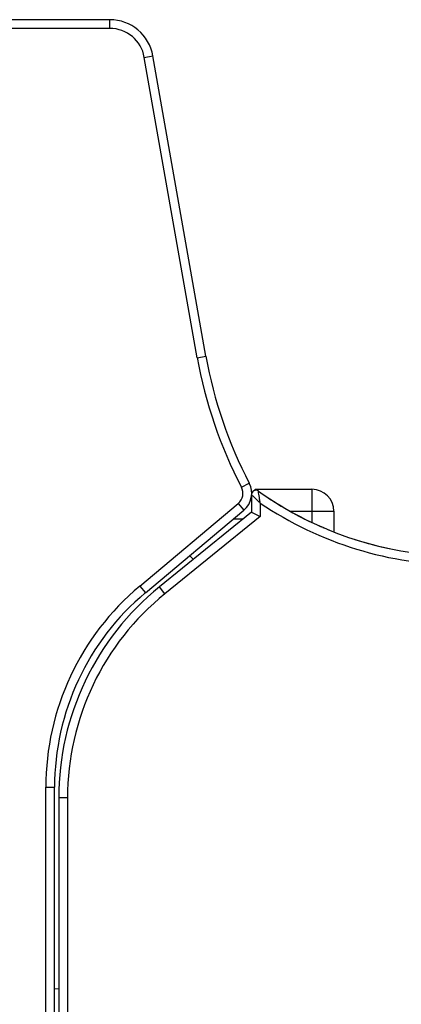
# Model space of a CAD drawing. Extents: x 0 to 420, y 0 to 297.
# Tile 30 of 38: x 326 to 334, y 172 to 195. Entities that reach past the tile are written whole.
import ezdxf

# ---------------------------------------------------------------- set-up
doc = ezdxf.new("R2010")
doc.units = 0
doc.header["$LTSCALE"] = 23.1
doc.layers.get('0').update_dxf_attribs({"linetype": 'CONTINUOUS'})
doc.layers.add('CHANFREINS', color=7, linetype='CONTINUOUS')
doc.layers.add('CONGES', color=7, linetype='CONTINUOUS')

msp = doc.modelspace()

# ---------------------------------------------------------------- linework, layer by layer
at = {"color": 7, "linetype": 'CONTINUOUS'}
msp.add_line((326.463, 172.481), (326.558, 172.49), dxfattribs=at)
for start, end in [(234.5321, 246.3561), (246.6509, 247.9652), (252.2274, 258.3375)]:
    msp.add_arc((335.758, 190.36), 8, start, end, dxfattribs=at)
at = {"layer": 'CHANFREINS', "color": 7, "linetype": 'CONTINUOUS'}
for p, q in [((330.545, 183.21), (330.772, 183.21)), ((329.558, 182.36), (329.632, 182.286))]:
    msp.add_line(p, q, dxfattribs=at)
at = {"layer": 'CONGES', "color": 7, "linetype": 'CONTINUOUS'}
for p, q in [((327.724, 194.61), (305.363, 194.61)), ((329.918, 186.926), (328.709, 193.783)), ((330.958, 183.763), (330.958, 183.36)), ((331.039, 183.861), (331.039, 183.886)), ((331.039, 183.886), (332.339, 183.886)), ((328.535, 181.523), (330.785, 183.411)), ((330.958, 183.36), (328.856, 181.658)), ((330.958, 183.36), (331.158, 183.264)), ((332.839, 183.386), (332.839, 182.922)), ((326.463, 122.139), (326.463, 177.08)), ((326.558, 176.839), (326.558, 122.38))]:
    msp.add_line(p, q, dxfattribs=at)
at = {"layer": 'CONGES', "color": 9, "linetype": 'CONTINUOUS'}
for p, q in [((327.724, 194.41), (327.724, 194.61)), ((327.724, 194.41), (305.363, 194.41)), ((328.512, 193.748), (328.709, 193.783)), ((329.721, 186.891), (328.512, 193.748)), ((329.721, 186.891), (329.918, 186.926)), ((330.729, 183.933), (330.906, 184.025)), ((330.958, 183.763), (330.961, 183.759)), ((332.339, 183.886), (332.339, 183.136)), ((328.407, 181.676), (330.656, 183.564)), ((330.656, 183.564), (330.785, 183.411)), ((331.158, 183.571), (331.158, 183.264)), ((331.158, 183.264), (328.982, 181.502)), ((331.849, 183.386), (332.839, 183.386)), ((328.407, 181.676), (328.535, 181.523)), ((328.982, 181.502), (328.856, 181.658)), ((326.263, 122.139), (326.263, 177.08)), ((326.263, 177.08), (326.463, 177.08)), ((326.758, 176.839), (326.558, 176.839)), ((326.758, 176.839), (326.758, 122.38))]:
    msp.add_line(p, q, dxfattribs=at)
at = {"layer": 'CONGES', "color": 7, "linetype": 'CONTINUOUS'}
for centre, radius, start, end in [((327.724, 193.61), 1, 10, 90), ((339.766, 188.663), 10, 190, 207.6265), ((330.463, 183.794), 0.5, 310, 27.6265), ((331.058, 183.763), 0.1, 54.5321, 180), ((335.758, 190.36), 8, 234.5321, 270), ((332.339, 183.386), 0.5, 0, 90), ((332.263, 177.08), 5.8, 130, 180), ((332.758, 176.839), 6.2, 129, 180)]:
    msp.add_arc(centre, radius, start, end, dxfattribs=at)
at = {"layer": 'CONGES', "color": 9, "linetype": 'CONTINUOUS'}
for centre, radius, start, end in [((327.724, 193.61), 0.8, 10, 90), ((339.766, 188.663), 10.2, 190, 207.6265), ((330.463, 183.794), 0.3, 310, 27.6265), ((321.515, 173.399), 14.016, 46.5306, 46.6555), ((335.758, 190.36), 8.2, 235.8796, 270), ((332.263, 177.08), 6, 130, 180), ((332.758, 176.839), 6, 129, 180)]:
    msp.add_arc(centre, radius, start, end, dxfattribs=at)
for points, knots in [([(330.961, 183.759), (330.969, 183.751), (331.028, 183.695), (331.086, 183.639), (331.136, 183.592)], [0, 0, 0, 0, 0.147743, 1, 1, 1, 1]), ([(331.158, 183.571), (331.153, 183.602), (331.143, 183.662), (331.106, 183.904), (331.116, 183.844)], [0, 0, 0, 0, 0.336974, 1, 1, 1, 1])]:
    msp.add_open_spline(points, degree=3, knots=knots, dxfattribs=at)

doc.saveas('drawing.dxf')
